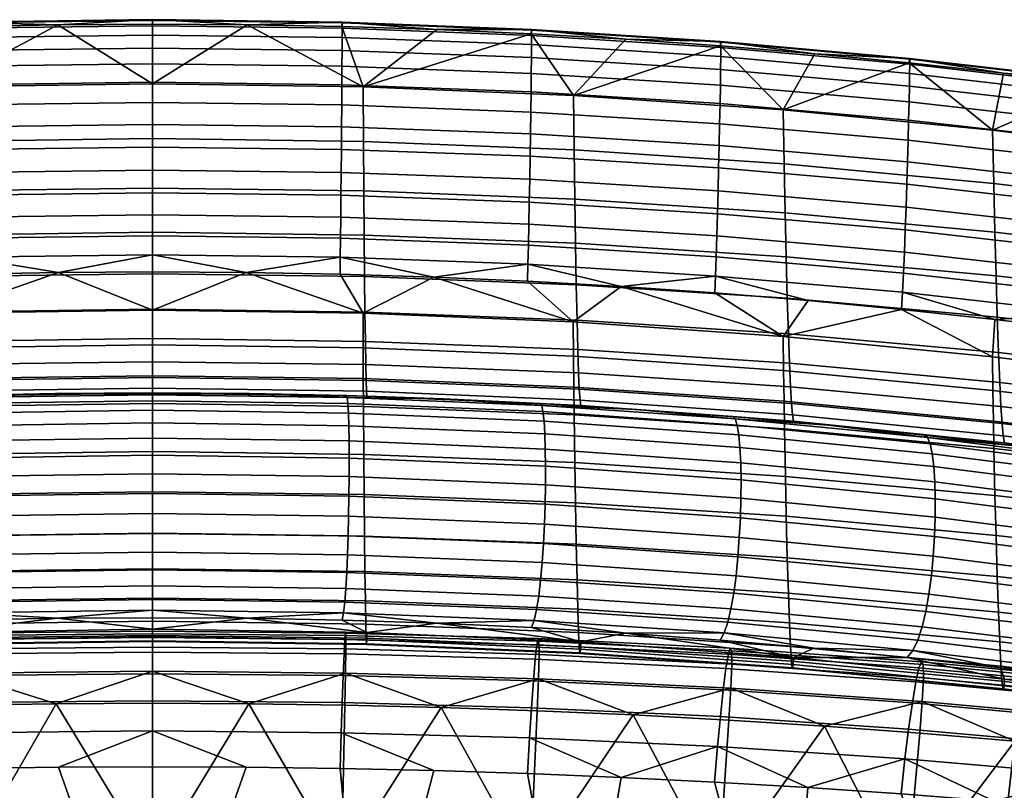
# Model space of a CAD drawing. Header units: millimetres. Extents: x -260 to 260, y -292 to 272.
# Tile 47 of 61: x -18 to 114, y 169 to 272. Entities that reach past the tile are written whole.
import ezdxf

# ---------------------------------------------------------------- set-up
doc = ezdxf.new("R2010")
doc.units = ezdxf.units.MM
for name, color, linetype in [('operadlo', 7, 'Continuous'), ('osy', 6, 'Continuous'), ('podnoz', 7, 'Continuous'), ('sedak', 7, 'Continuous')]:
    doc.layers.add(name, color=color, linetype=linetype)

msp = doc.modelspace()

# ---------------------------------------------------------------- linework, layer by layer
at = {"layer": 'osy'}
msp.add_lwpolyline([(0, 200), (0, -200)], dxfattribs=at)

# ---------------------------------------------------------------- meshes
at = {"layer": 'operadlo'}
mesh = msp.add_polyface(dxfattribs=at)
corners = [(-25.33, 271.68, 792.62), (0, 272, 792.55), (0, 272.1, 790.45), (-25.32, 271.77, 790.51), (-25.33, 270.97, 794.42), (0, 271.29, 794.36), (-25.32, 269.71, 795.92), (0, 270.03, 795.85), (-25.32, 267.99, 797.08), (0, 268.31, 797.01), (-25.31, 265.87, 797.9), (0, 266.18, 797.82), (-25.29, 263.41, 798.36), (0, 263.73, 798.28), (-25.27, 260.7, 798.44), (0, 261.01, 798.36), (-25.25, 257.79, 798.12), (0, 258.1, 798.05), (-25.23, 254.77, 797.4), (0, 255.08, 797.33), (-25.2, 251.7, 796.26), (0, 252.01, 796.18), (-25.18, 248.65, 794.68), (0, 248.96, 794.6), (-50.64, 270.71, 792.8), (-50.62, 270.8, 790.68), (-50.64, 270, 794.62), (-50.63, 268.76, 796.12), (-50.62, 267.04, 797.29), (-50.59, 264.92, 798.12), (-50.56, 262.47, 798.58), (-50.53, 259.76, 798.66), (-50.49, 256.86, 798.36), (-50.44, 253.84, 797.64), (-50.39, 250.77, 796.49), (-50.33, 247.72, 794.91), (-12.66, 271.43, 788.08), (-25.31, 271.19, 788.12), (0, 271.51, 788.06), (-37.96, 270.78, 788.19), (-50.6, 270.21, 788.28), (-28.17, 255.84, 743.5), (-56.31, 254.71, 743.97), (-56.22, 261.98, 766.27), (-28.12, 263.14, 765.94), (-28.22, 249.23, 720.84), (-56.41, 248.13, 721.45), (0, 256.22, 743.34), (0, 263.52, 765.83), (0, 249.6, 720.64)]
mesh.append_faces([[corners[k] for k in face] for face in [(0, 1, 2, 3), (4, 5, 1, 0), (6, 7, 5, 4), (8, 9, 7, 6), (10, 11, 9, 8), (12, 13, 11, 10), (14, 15, 13, 12), (16, 17, 15, 14), (18, 19, 17, 16), (20, 21, 19, 18), (22, 23, 21, 20), (24, 0, 3, 25), (26, 4, 0, 24), (27, 6, 4, 26), (28, 8, 6, 27), (29, 10, 8, 28), (30, 12, 10, 29), (31, 14, 12, 30), (32, 16, 14, 31), (33, 18, 16, 32), (34, 20, 18, 33), (35, 22, 20, 34), (3, 36, 37, 37), (2, 38, 36, 36), (3, 37, 39, 39), (25, 39, 40, 40), (3, 2, 36, 36), (25, 3, 39, 39), (41, 42, 43, 44), (45, 46, 42, 41), (47, 41, 44, 48), (49, 45, 41, 47), (39, 44, 40, 40), (44, 43, 40, 40), (44, 39, 37, 37), (44, 36, 48, 48), (38, 48, 36, 36), (37, 36, 44, 44)]])
mesh = msp.add_polyface(dxfattribs=at)
corners = [(25.33, 271.68, 792.62), (25.32, 271.77, 790.51), (0, 272.1, 790.45), (0, 272, 792.55), (25.33, 270.97, 794.42), (0, 271.29, 794.36), (25.32, 269.71, 795.92), (0, 270.03, 795.85), (25.32, 267.99, 797.08), (0, 268.31, 797.01), (25.31, 265.87, 797.9), (0, 266.18, 797.82), (25.29, 263.41, 798.36), (0, 263.73, 798.28), (25.27, 260.7, 798.44), (0, 261.01, 798.36), (25.25, 257.79, 798.12), (0, 258.1, 798.05), (25.23, 254.77, 797.4), (0, 255.08, 797.33), (25.2, 251.7, 796.26), (0, 252.01, 796.18), (25.18, 248.65, 794.68), (0, 248.96, 794.6), (50.64, 270.71, 792.8), (50.62, 270.8, 790.68), (50.64, 270, 794.62), (50.63, 268.76, 796.12), (50.62, 267.04, 797.29), (50.59, 264.92, 798.12), (50.56, 262.47, 798.58), (50.53, 259.76, 798.66), (50.49, 256.86, 798.36), (50.44, 253.84, 797.64), (50.39, 250.77, 796.49), (50.33, 247.72, 794.91), (25.31, 271.19, 788.12), (12.66, 271.43, 788.08), (0, 271.51, 788.06), (37.96, 270.78, 788.19), (50.6, 270.21, 788.28), (28.17, 255.84, 743.5), (28.12, 263.14, 765.94), (56.22, 261.98, 766.27), (56.31, 254.71, 743.97), (28.22, 249.23, 720.84), (56.41, 248.13, 721.45), (0, 256.22, 743.34), (0, 263.52, 765.83), (0, 249.6, 720.64)]
mesh.append_faces([[corners[k] for k in face] for face in [(0, 1, 2, 3), (4, 0, 3, 5), (6, 4, 5, 7), (8, 6, 7, 9), (10, 8, 9, 11), (12, 10, 11, 13), (14, 12, 13, 15), (16, 14, 15, 17), (18, 16, 17, 19), (20, 18, 19, 21), (22, 20, 21, 23), (24, 25, 1, 0), (26, 24, 0, 4), (27, 26, 4, 6), (28, 27, 6, 8), (29, 28, 8, 10), (30, 29, 10, 12), (31, 30, 12, 14), (32, 31, 14, 16), (33, 32, 16, 18), (34, 33, 18, 20), (35, 34, 20, 22), (1, 36, 37, 37), (2, 37, 38, 38), (1, 39, 36, 36), (25, 40, 39, 39), (1, 37, 2, 2), (25, 39, 1, 1), (41, 42, 43, 44), (45, 41, 44, 46), (47, 48, 42, 41), (49, 47, 41, 45), (39, 40, 42, 42), (42, 36, 39, 39), (42, 48, 37, 37), (38, 37, 48, 48), (36, 42, 37, 37)]])
mesh = msp.add_polyface(dxfattribs=at)
corners = [(56.25, 227.12, 764.28), (84.29, 225.21, 764.9), (84.23, 229.77, 774.67), (56.2, 231.71, 774.15), (56.29, 223, 754.31), (84.35, 221.11, 755.04), (62.6, 236.45, 784), (50.09, 237.15, 783.85), (75.91, 269.1, 793.11), (75.89, 269.18, 790.97), (50.62, 270.8, 790.68), (50.64, 270.71, 792.8), (75.92, 268.4, 794.94), (50.64, 270, 794.62), (75.91, 267.16, 796.45), (50.63, 268.76, 796.12), (75.88, 265.45, 797.64), (50.62, 267.04, 797.29), (75.85, 263.34, 798.47), (50.59, 264.92, 798.12), (75.81, 260.9, 798.94), (50.56, 262.47, 798.58), (75.75, 258.19, 799.03), (50.53, 259.76, 798.66), (75.69, 255.3, 798.73), (50.49, 256.86, 798.36), (75.62, 252.29, 798.01), (50.44, 253.84, 797.64), (75.54, 249.22, 796.86), (50.39, 250.77, 796.49), (75.46, 246.17, 795.28), (50.33, 247.72, 794.91), (75.38, 243.22, 793.23), (50.28, 244.77, 792.87), (75.28, 240.42, 790.71), (50.22, 241.97, 790.35), (75.19, 237.85, 787.7), (50.15, 239.41, 787.35), (63.24, 269.48, 788.41), (50.6, 270.21, 788.28), (75.86, 268.59, 788.56), (37.57, 237.7, 783.73), (51.99, 220.56, 502.96), (38.86, 221.45, 504.68), (51.77, 220.83, 505.59), (56.31, 254.71, 743.97), (56.22, 261.98, 766.27), (84.26, 260.04, 766.83), (84.39, 252.83, 744.75), (56.41, 248.13, 721.45), (84.52, 246.29, 722.46), (56.5, 242.23, 698.74), (84.65, 240.42, 699.98), (56.61, 236.69, 674.21), (84.79, 234.88, 675.69), (56.71, 231.95, 649.51), (84.93, 230.14, 651.25), (56.81, 228.02, 624.67), (85.07, 226.19, 626.66), (56.91, 224.9, 599.71), (85.21, 223.03, 601.96), (57.01, 222.73, 576.35), (85.35, 220.81, 578.84), (28.12, 263.14, 765.94), (64.66, 220.03, 506.76), (57.2, 220.54, 529.49)]
mesh.append_faces([[corners[k] for k in face] for face in [(0, 1, 2, 3), (4, 5, 1, 0), (3, 6, 7, 7), (3, 2, 6, 6), (8, 9, 10, 11), (12, 8, 11, 13), (14, 12, 13, 15), (16, 14, 15, 17), (18, 16, 17, 19), (20, 18, 19, 21), (22, 20, 21, 23), (24, 22, 23, 25), (26, 24, 25, 27), (28, 26, 27, 29), (30, 28, 29, 31), (32, 30, 31, 33), (34, 32, 33, 35), (36, 34, 35, 37), (10, 38, 39, 39), (9, 40, 38, 38), (38, 10, 9, 9), (6, 37, 7, 7), (41, 7, 37, 37), (6, 36, 37, 37), (42, 43, 44, 44), (45, 46, 47, 48), (49, 45, 48, 50), (51, 49, 50, 52), (53, 51, 52, 54), (55, 53, 54, 56), (57, 55, 56, 58), (59, 57, 58, 60), (61, 59, 60, 62), (46, 39, 38, 38), (40, 46, 38, 38), (63, 39, 46, 46), (64, 44, 65, 65)]])
mesh = msp.add_polyface(dxfattribs=at)
corners = [(84.29, 225.21, 764.9), (112.25, 222.53, 765.76), (112.18, 227.06, 775.4), (84.23, 229.77, 774.67), (84.35, 221.11, 755.04), (112.32, 218.47, 756.04), (100.05, 233.39, 784.65), (75.09, 235.58, 784.18), (62.6, 236.45, 784), (87.58, 234.57, 784.4), (101.14, 266.84, 793.52), (101.11, 266.92, 791.37), (75.89, 269.18, 790.97), (75.91, 269.1, 793.11), (101.14, 266.15, 795.37), (75.92, 268.4, 794.94), (101.13, 264.92, 796.9), (75.91, 267.16, 796.45), (101.1, 263.22, 798.1), (75.88, 265.45, 797.64), (101.06, 261.12, 798.94), (75.85, 263.34, 798.47), (101, 258.69, 799.42), (75.81, 260.9, 798.94), (100.93, 255.99, 799.52), (75.75, 258.19, 799.03), (100.85, 253.11, 799.22), (75.69, 255.3, 798.73), (100.75, 250.1, 798.51), (75.62, 252.29, 798.01), (100.65, 247.04, 797.37), (75.54, 249.22, 796.86), (100.54, 244, 795.78), (75.46, 246.17, 795.28), (100.43, 241.04, 793.73), (75.38, 243.22, 793.23), (100.3, 238.24, 791.2), (75.28, 240.42, 790.71), (100.18, 235.67, 788.18), (75.19, 237.85, 787.7), (88.47, 267.53, 788.73), (75.86, 268.59, 788.56), (101.07, 266.31, 788.94), (84.39, 252.83, 744.75), (84.26, 260.04, 766.83), (112.21, 257.34, 767.61), (112.36, 250.2, 745.84), (84.52, 246.29, 722.46), (112.51, 243.72, 723.86), (84.65, 240.42, 699.98), (112.67, 237.88, 701.71), (84.79, 234.88, 675.69), (112.83, 232.36, 677.77), (84.93, 230.14, 651.25), (112.99, 227.61, 653.68), (85.07, 226.19, 626.66), (113.16, 223.63, 629.45), (85.21, 223.03, 601.96), (113.32, 220.42, 605.1), (85.35, 220.81, 578.84), (113.48, 218.13, 582.3), (57.11, 221.28, 552.94), (57.01, 222.73, 576.35), (85.48, 219.29, 555.65), (56.22, 261.98, 766.27)]
mesh.append_faces([[corners[k] for k in face] for face in [(0, 1, 2, 3), (4, 5, 1, 0), (3, 2, 6, 6), (3, 7, 8, 8), (3, 9, 7, 7), (6, 9, 3, 3), (10, 11, 12, 13), (14, 10, 13, 15), (16, 14, 15, 17), (18, 16, 17, 19), (20, 18, 19, 21), (22, 20, 21, 23), (24, 22, 23, 25), (26, 24, 25, 27), (28, 26, 27, 29), (30, 28, 29, 31), (32, 30, 31, 33), (34, 32, 33, 35), (36, 34, 35, 37), (38, 36, 37, 39), (12, 40, 41, 41), (11, 42, 40, 40), (11, 40, 12, 12), (39, 9, 6, 38), (39, 8, 7, 7), (39, 7, 9, 9), (43, 44, 45, 46), (47, 43, 46, 48), (49, 47, 48, 50), (51, 49, 50, 52), (53, 51, 52, 54), (55, 53, 54, 56), (57, 55, 56, 58), (59, 57, 58, 60), (61, 62, 59, 63), (41, 40, 44, 44), (64, 41, 44, 44), (42, 44, 40, 40)]])
mesh = msp.add_polyface(dxfattribs=at)
corners = [(112.25, 222.53, 765.76), (136.69, 219.61, 766.72), (136.62, 224.08, 776.2), (112.18, 227.06, 775.4), (112.32, 218.47, 756.04), (136.77, 215.6, 757.15), (112.39, 214.81, 746.24), (136.84, 211.98, 747.51), (124.94, 230.57, 785.25), (112.5, 232.06, 784.94), (100.05, 233.39, 784.65), (126.29, 263.93, 794.05), (126.26, 264, 791.88), (101.11, 266.92, 791.37), (101.14, 266.84, 793.52), (126.3, 263.25, 795.91), (101.14, 266.15, 795.37), (126.28, 262.03, 797.46), (101.13, 264.92, 796.9), (126.25, 260.34, 798.67), (101.1, 263.22, 798.1), (126.19, 258.25, 799.53), (101.06, 261.12, 798.94), (126.12, 255.83, 800.02), (101, 258.69, 799.42), (126.03, 253.15, 800.13), (100.93, 255.99, 799.52), (125.93, 250.28, 799.84), (100.85, 253.11, 799.22), (125.82, 247.28, 799.13), (100.75, 250.1, 798.51), (125.69, 244.23, 797.99), (100.65, 247.04, 797.37), (125.55, 241.19, 796.41), (100.54, 244, 795.78), (125.41, 238.24, 794.36), (100.43, 241.04, 793.73), (125.26, 235.44, 791.82), (100.3, 238.24, 791.2), (125.1, 232.86, 788.79), (100.18, 235.67, 788.18), (126.21, 263.39, 789.43), (113.65, 264.93, 789.17), (101.07, 266.31, 788.94), (103.5, 216.27, 509.1), (103.05, 216.6, 511.82), (115.74, 215.1, 514.02), (90.31, 217.92, 509.88), (112.36, 250.2, 745.84), (112.21, 257.34, 767.61), (138.56, 254.08, 768.54), (138.72, 247.03, 747.15), (112.51, 243.72, 723.86), (138.87, 240.61, 725.56), (112.67, 237.88, 701.71), (139.03, 234.82, 703.79), (85.61, 218.47, 532.44), (85.48, 219.29, 555.65), (113.63, 216.51, 559.45), (113.78, 215.58, 536.57), (84.26, 260.04, 766.83)]
mesh.append_faces([[corners[k] for k in face] for face in [(0, 1, 2, 3), (4, 5, 1, 0), (6, 7, 5, 4), (3, 2, 8, 9), (9, 10, 3, 3), (11, 12, 13, 14), (15, 11, 14, 16), (17, 15, 16, 18), (19, 17, 18, 20), (21, 19, 20, 22), (23, 21, 22, 24), (25, 23, 24, 26), (27, 25, 26, 28), (29, 27, 28, 30), (31, 29, 30, 32), (33, 31, 32, 34), (35, 33, 34, 36), (37, 35, 36, 38), (39, 37, 38, 40), (12, 41, 42, 42), (13, 42, 43, 43), (12, 42, 13, 13), (39, 40, 9, 9), (8, 39, 9, 9), (9, 40, 10, 10), (44, 45, 46, 46), (44, 47, 45, 45), (48, 49, 50, 51), (52, 48, 51, 53), (54, 52, 53, 55), (56, 57, 58, 59), (60, 43, 49, 49), (41, 50, 49, 49), (42, 41, 49, 49), (49, 43, 42, 42), (59, 46, 45, 45), (56, 59, 45, 45)]])
mesh = msp.add_polyface(dxfattribs=at)
corners = [(136.69, 219.61, 766.72), (161.02, 216.49, 767.81), (160.96, 220.82, 777.11), (136.62, 224.08, 776.2), (136.77, 215.6, 757.15), (161.09, 212.58, 758.42), (149.77, 227.24, 785.97), (137.36, 228.96, 785.6), (124.94, 230.57, 785.25), (151.35, 260.37, 794.66), (151.32, 260.43, 792.49), (126.26, 264, 791.88), (126.29, 263.93, 794.05), (151.36, 259.69, 796.53), (126.3, 263.25, 795.91), (151.34, 258.49, 798.09), (126.28, 262.03, 797.46), (151.29, 256.81, 799.31), (126.25, 260.34, 798.67), (151.22, 254.74, 800.18), (126.19, 258.25, 799.53), (151.13, 252.33, 800.68), (126.12, 255.83, 800.02), (151.03, 249.67, 800.8), (126.03, 253.15, 800.13), (150.91, 246.81, 800.52), (125.93, 250.28, 799.84), (150.77, 243.84, 799.83), (125.82, 247.28, 799.13), (150.62, 240.8, 798.7), (125.69, 244.23, 797.99), (150.46, 237.79, 797.12), (125.55, 241.19, 796.41), (150.29, 234.85, 795.07), (125.41, 238.24, 794.36), (150.12, 232.07, 792.54), (125.26, 235.44, 791.82), (149.95, 229.51, 789.52), (125.1, 232.86, 788.79), (138.75, 261.69, 789.72), (126.21, 263.39, 789.43), (151.25, 259.83, 790.03), (138.72, 247.03, 747.15), (138.56, 254.08, 768.54), (164.78, 250.13, 769.68), (164.92, 243.19, 748.74), (138.87, 240.61, 725.56), (165.06, 236.85, 727.61), (139.03, 234.82, 703.79), (165.2, 231.12, 706.31), (139.2, 229.32, 680.28), (165.34, 225.64, 683.31), (112.83, 232.36, 677.77), (112.67, 237.88, 701.71), (112.99, 227.61, 653.68), (139.37, 224.56, 656.61), (113.16, 223.63, 629.45), (139.53, 220.54, 632.81), (113.32, 220.42, 605.1), (139.7, 217.27, 608.89), (113.48, 218.13, 582.3), (139.86, 214.89, 586.49), (113.63, 216.51, 559.45), (140.02, 213.16, 564.04)]
mesh.append_faces([[corners[k] for k in face] for face in [(0, 1, 2, 3), (4, 5, 1, 0), (3, 6, 7, 7), (3, 2, 6, 6), (8, 3, 7, 7), (9, 10, 11, 12), (13, 9, 12, 14), (15, 13, 14, 16), (17, 15, 16, 18), (19, 17, 18, 20), (21, 19, 20, 22), (23, 21, 22, 24), (25, 23, 24, 26), (27, 25, 26, 28), (29, 27, 28, 30), (31, 29, 30, 32), (33, 31, 32, 34), (35, 33, 34, 36), (37, 35, 36, 38), (11, 39, 40, 40), (41, 39, 10, 10), (10, 39, 11, 11), (37, 38, 7, 7), (38, 8, 7, 7), (37, 7, 6, 6), (42, 43, 44, 45), (46, 42, 45, 47), (48, 46, 47, 49), (50, 48, 49, 51), (52, 53, 48, 50), (54, 52, 50, 55), (56, 54, 55, 57), (58, 56, 57, 59), (60, 58, 59, 61), (62, 60, 61, 63), (39, 41, 43, 43), (40, 39, 43, 43)]])
mesh = msp.add_polyface(dxfattribs=at)
corners = [(-28.14, 228.27, 763.9), (-28.12, 232.88, 773.84), (-56.2, 231.71, 774.15), (-56.25, 227.12, 764.28), (-28.16, 224.14, 753.88), (-56.29, 223, 754.31), (0, 228.66, 763.78), (0, 233.27, 773.73), (0, 224.52, 753.74), (0, 220.8, 743.61), (-28.18, 220.42, 743.77), (-25.05, 238.09, 783.65), (-37.57, 237.7, 783.73), (-12.53, 238.33, 783.6), (0, 238.41, 783.58), (-25.15, 245.7, 792.64), (0, 246.01, 792.57), (0, 248.96, 794.6), (-25.18, 248.65, 794.68), (-25.12, 242.91, 790.13), (0, 243.22, 790.06), (-25.09, 240.35, 787.14), (0, 240.66, 787.07), (-50.28, 244.77, 792.87), (-50.33, 247.72, 794.91), (-50.22, 241.97, 790.35), (-50.15, 239.41, 787.35), (-50.09, 237.15, 783.85), (-28.27, 243.32, 698), (-56.5, 242.23, 698.74), (-56.41, 248.13, 721.45), (-28.22, 249.23, 720.84), (-28.33, 237.77, 673.31), (-56.61, 236.69, 674.21), (-28.38, 233.04, 648.46), (-56.71, 231.95, 649.51), (-28.44, 229.12, 623.47), (-56.81, 228.02, 624.67), (-28.49, 226.03, 598.36), (-56.91, 224.9, 599.71), (-28.54, 223.89, 574.86), (-57.01, 222.73, 576.35), (-28.59, 222.47, 551.3), (-57.11, 221.28, 552.94), (0, 243.69, 697.75), (0, 249.6, 720.64), (0, 238.13, 673.01), (0, 233.4, 648.11), (0, 229.49, 623.07), (0, 226.4, 597.91), (0, 224.28, 574.36), (0, 222.87, 550.75), (0, 222.19, 527.12), (-28.64, 221.78, 527.71)]
mesh.append_faces([[corners[k] for k in face] for face in [(0, 1, 2, 3), (4, 0, 3, 5), (6, 7, 1, 0), (8, 6, 0, 4), (9, 8, 4, 10), (1, 11, 12, 12), (1, 12, 2, 2), (1, 13, 11, 11), (7, 13, 1, 1), (7, 14, 13, 13), (15, 16, 17, 18), (19, 20, 16, 15), (21, 22, 20, 19), (23, 15, 18, 24), (25, 19, 15, 23), (26, 21, 19, 25), (21, 13, 22, 22), (26, 12, 21, 21), (13, 14, 22, 22), (11, 13, 21, 21), (12, 26, 27, 27), (11, 21, 12, 12), (28, 29, 30, 31), (32, 33, 29, 28), (34, 35, 33, 32), (36, 37, 35, 34), (38, 39, 37, 36), (40, 41, 39, 38), (42, 43, 41, 40), (44, 28, 31, 45), (46, 32, 28, 44), (47, 34, 32, 46), (48, 36, 34, 47), (49, 38, 36, 48), (50, 40, 38, 49), (51, 42, 40, 50), (52, 53, 42, 51)]])
mesh = msp.add_polyface(dxfattribs=at)
corners = [(28.14, 228.27, 763.9), (56.25, 227.12, 764.28), (56.2, 231.71, 774.15), (28.12, 232.88, 773.84), (28.16, 224.14, 753.88), (56.29, 223, 754.31), (0, 228.66, 763.78), (0, 233.27, 773.73), (0, 224.52, 753.74), (0, 220.8, 743.61), (28.18, 220.42, 743.77), (50.09, 237.15, 783.85), (37.57, 237.7, 783.73), (25.05, 238.09, 783.65), (12.53, 238.33, 783.6), (0, 238.41, 783.58), (25.15, 245.7, 792.64), (25.18, 248.65, 794.68), (0, 248.96, 794.6), (0, 246.01, 792.57), (25.12, 242.91, 790.13), (0, 243.22, 790.06), (25.09, 240.35, 787.14), (0, 240.66, 787.07), (50.28, 244.77, 792.87), (50.33, 247.72, 794.91), (50.22, 241.97, 790.35), (50.15, 239.41, 787.35), (28.27, 243.32, 698), (28.22, 249.23, 720.84), (56.41, 248.13, 721.45), (56.5, 242.23, 698.74), (28.33, 237.77, 673.31), (56.61, 236.69, 674.21), (28.38, 233.04, 648.46), (56.71, 231.95, 649.51), (28.44, 229.12, 623.47), (56.81, 228.02, 624.67), (28.49, 226.03, 598.36), (56.91, 224.9, 599.71), (28.54, 223.89, 574.86), (57.01, 222.73, 576.35), (28.59, 222.47, 551.3), (57.11, 221.28, 552.94), (0, 243.69, 697.75), (0, 249.6, 720.64), (0, 238.13, 673.01), (0, 233.4, 648.11), (0, 229.49, 623.07), (0, 226.4, 597.91), (0, 224.28, 574.36), (0, 222.87, 550.75), (0, 222.19, 527.12), (28.64, 221.78, 527.71)]
mesh.append_faces([[corners[k] for k in face] for face in [(0, 1, 2, 3), (4, 5, 1, 0), (6, 0, 3, 7), (8, 4, 0, 6), (9, 10, 4, 8), (2, 11, 12, 12), (3, 12, 13, 13), (3, 2, 12, 12), (3, 13, 14, 14), (7, 3, 14, 14), (7, 14, 15, 15), (16, 17, 18, 19), (20, 16, 19, 21), (22, 20, 21, 23), (24, 25, 17, 16), (26, 24, 16, 20), (27, 26, 20, 22), (22, 23, 14, 14), (27, 22, 12, 12), (14, 23, 15, 15), (13, 22, 14, 14), (13, 12, 22, 22), (28, 29, 30, 31), (32, 28, 31, 33), (34, 32, 33, 35), (36, 34, 35, 37), (38, 36, 37, 39), (40, 38, 39, 41), (42, 40, 41, 43), (44, 45, 29, 28), (46, 44, 28, 32), (47, 46, 32, 34), (48, 47, 34, 36), (49, 48, 36, 38), (50, 49, 38, 40), (51, 50, 40, 42), (52, 51, 42, 53)]])
mesh = msp.add_polyface(dxfattribs=at)
corners = [(28.18, 220.42, 743.77), (56.33, 219.3, 744.27), (56.29, 223, 754.31), (28.16, 224.14, 753.88), (28.23, 214.02, 723.35), (56.42, 212.92, 723.97), (28.27, 208.64, 702.71), (56.5, 207.55, 703.45), (28.33, 203.09, 678.02), (56.61, 202.01, 678.92), (28.38, 198.35, 653.17), (56.71, 197.27, 654.22), (28.44, 194.44, 628.18), (56.81, 193.34, 629.38), (28.49, 191.35, 603.08), (56.91, 190.22, 604.43), (28.53, 189.46, 581.84), (57, 188.31, 583.32), (28.58, 188.6, 560.49), (57.09, 187.42, 562.1), (28.6, 188.7, 549.77), (57.13, 187.49, 551.44), (28.62, 189.23, 539), (57.17, 188, 540.74), (28.65, 190.23, 528.19), (57.22, 188.98, 529.99), (38, 191.45, 517.79), (25.34, 191.87, 517.19), (26.11, 220.83, 499.29), (26.02, 221.63, 501.43), (51.99, 220.56, 502.96), (52.16, 219.75, 500.79), (26.18, 219.54, 497.62), (52.3, 218.45, 499.09), (26.23, 217.85, 496.41), (52.4, 216.76, 497.85), (26.26, 215.82, 495.66), (52.47, 214.73, 497.07), (26.27, 213.53, 495.36), (52.49, 212.44, 496.75), (26.26, 211.04, 495.52), (52.48, 209.96, 496.89), (26.24, 208.44, 496.14), (52.43, 207.36, 497.49), (26.19, 205.78, 497.21), (26.24, 208.44, 496.14), (52.43, 207.36, 497.49), (52.34, 204.71, 498.55), (26.13, 203.15, 498.72), (52.21, 202.09, 500.07), (26.04, 200.61, 500.69), (52.04, 199.57, 502.03), (25.94, 198.24, 503.1), (51.84, 197.21, 504.45), (25.82, 196.11, 505.96), (51.59, 195.08, 507.33), (25.68, 194.29, 509.26), (51.31, 193.27, 510.65), (25.52, 192.85, 513.01), (50.99, 191.84, 514.42), (25.92, 221.89, 504.03), (38.86, 221.45, 504.68), (50.63, 190.87, 518.64), (28.64, 221.78, 527.71), (28.59, 222.47, 551.3), (57.11, 221.28, 552.94), (57.2, 220.54, 529.49), (51.77, 220.83, 505.59)]
mesh.append_faces([[corners[k] for k in face] for face in [(0, 1, 2, 3), (4, 5, 1, 0), (6, 7, 5, 4), (8, 9, 7, 6), (10, 11, 9, 8), (12, 13, 11, 10), (14, 15, 13, 12), (16, 17, 15, 14), (18, 19, 17, 16), (20, 21, 19, 18), (22, 23, 21, 20), (24, 25, 23, 22), (25, 24, 26, 26), (27, 26, 24, 24), (28, 29, 30, 31), (32, 28, 31, 33), (34, 32, 33, 35), (36, 34, 35, 37), (38, 36, 37, 39), (40, 38, 39, 41), (42, 40, 41, 43), (44, 45, 46, 47), (48, 44, 47, 49), (50, 48, 49, 51), (52, 50, 51, 53), (54, 52, 53, 55), (56, 54, 55, 57), (58, 56, 57, 59), (29, 60, 61, 61), (30, 29, 61, 61), (58, 59, 26, 26), (59, 62, 26, 26), (58, 26, 27, 27), (63, 64, 65, 66), (66, 67, 63, 63), (63, 61, 60, 60), (61, 63, 67, 67)]])
mesh = msp.add_polyface(dxfattribs=at)
corners = [(56.33, 219.3, 744.27), (84.41, 217.43, 745.09), (84.35, 221.11, 755.04), (56.29, 223, 754.31), (56.42, 212.92, 723.97), (84.53, 211.08, 725), (56.5, 207.55, 703.45), (84.65, 205.74, 704.69), (56.61, 202.01, 678.92), (84.79, 200.2, 680.41), (56.71, 197.27, 654.22), (84.93, 195.46, 655.96), (56.81, 193.34, 629.38), (85.07, 191.51, 631.38), (56.91, 190.22, 604.43), (85.21, 188.35, 606.67), (57, 188.31, 583.32), (85.33, 186.39, 585.78), (57.09, 187.42, 562.1), (85.45, 185.44, 564.78), (57.13, 187.49, 551.44), (85.51, 185.49, 554.22), (57.17, 188, 540.74), (85.57, 185.95, 543.62), (57.22, 188.98, 529.99), (85.63, 186.9, 532.98), (75.81, 189.21, 521.06), (63.23, 190.12, 519.73), (50.63, 190.87, 518.64), (38, 191.45, 517.79), (52.16, 219.75, 500.79), (51.99, 220.56, 502.96), (77.83, 218.77, 505.51), (78.1, 217.94, 503.3), (52.3, 218.45, 499.09), (78.31, 216.64, 501.55), (52.4, 216.76, 497.85), (78.47, 214.94, 500.27), (52.47, 214.73, 497.07), (78.57, 212.91, 499.46), (52.49, 212.44, 496.75), (78.61, 210.62, 499.11), (52.48, 209.96, 496.89), (78.59, 208.15, 499.22), (52.43, 207.36, 497.49), (78.52, 205.56, 499.8), (52.34, 204.71, 498.55), (52.43, 207.36, 497.49), (78.52, 205.56, 499.8), (78.38, 202.93, 500.84), (52.21, 202.09, 500.07), (78.19, 200.32, 502.34), (52.04, 199.57, 502.03), (77.94, 197.81, 504.31), (51.84, 197.21, 504.45), (77.63, 195.47, 506.74), (51.59, 195.08, 507.33), (77.27, 193.37, 509.63), (51.31, 193.27, 510.65), (76.84, 191.58, 512.98), (50.99, 191.84, 514.42), (76.35, 190.17, 516.79), (64.66, 220.03, 506.76), (51.77, 220.83, 505.59), (57.2, 220.54, 529.49), (57.11, 221.28, 552.94), (85.48, 219.29, 555.65), (85.61, 218.47, 532.44), (77.5, 219.06, 508.19)]
mesh.append_faces([[corners[k] for k in face] for face in [(0, 1, 2, 3), (4, 5, 1, 0), (6, 7, 5, 4), (8, 9, 7, 6), (10, 11, 9, 8), (12, 13, 11, 10), (14, 15, 13, 12), (16, 17, 15, 14), (18, 19, 17, 16), (20, 21, 19, 18), (22, 23, 21, 20), (24, 25, 23, 22), (26, 25, 27, 27), (28, 27, 24, 24), (25, 24, 27, 27), (29, 28, 24, 24), (30, 31, 32, 33), (34, 30, 33, 35), (36, 34, 35, 37), (38, 36, 37, 39), (40, 38, 39, 41), (42, 40, 41, 43), (44, 42, 43, 45), (46, 47, 48, 49), (50, 46, 49, 51), (52, 50, 51, 53), (54, 52, 53, 55), (56, 54, 55, 57), (58, 56, 57, 59), (60, 58, 59, 61), (62, 32, 31, 31), (31, 63, 62, 62), (60, 61, 27, 27), (60, 27, 28, 28), (27, 61, 26, 26), (64, 65, 66, 67), (64, 68, 62, 62)]])
mesh = msp.add_polyface(dxfattribs=at)
corners = [(0, 214.39, 723.14), (0, 220.8, 743.61), (-28.18, 220.42, 743.77), (-28.23, 214.02, 723.35), (0, 209.01, 702.46), (-28.27, 208.64, 702.71), (0, 203.45, 677.73), (-28.33, 203.09, 678.02), (0, 198.72, 652.83), (-28.38, 198.35, 653.17), (0, 194.81, 627.78), (-28.44, 194.44, 628.18), (0, 191.72, 602.62), (-28.49, 191.35, 603.08), (0, 189.84, 581.34), (-28.53, 189.46, 581.84), (0, 189, 559.96), (-28.58, 188.6, 560.49), (0, 189.1, 549.21), (-28.6, 188.7, 549.77), (0, 189.64, 538.42), (-28.62, 189.23, 539), (0, 190.65, 527.59), (-28.65, 190.23, 528.19), (-12.67, 192.12, 516.82), (-25.34, 191.87, 517.19), (0, 192.2, 516.7), (0, 221.19, 498.8), (-26.11, 220.83, 499.29), (-26.02, 221.63, 501.43), (0, 221.99, 500.92), (0, 219.91, 497.14), (-26.18, 219.54, 497.62), (0, 218.21, 495.94), (-26.23, 217.85, 496.41), (0, 216.18, 495.19), (-26.26, 215.82, 495.66), (0, 213.89, 494.91), (-26.27, 213.53, 495.36), (0, 211.4, 495.07), (-26.26, 211.04, 495.52), (0, 208.8, 495.7), (-26.24, 208.44, 496.14), (0, 206.14, 496.77), (-26.19, 205.78, 497.21), (-26.24, 208.44, 496.14), (0, 208.8, 495.7), (0, 203.5, 498.28), (-26.13, 203.15, 498.72), (0, 200.96, 500.25), (-26.04, 200.61, 500.69), (0, 198.59, 502.66), (-25.94, 198.24, 503.1), (0, 196.46, 505.51), (-25.82, 196.11, 505.96), (0, 194.63, 508.8), (-25.68, 194.29, 509.26), (0, 193.19, 512.53), (-25.52, 192.85, 513.01), (-12.96, 222.15, 503.64), (-25.92, 221.89, 504.03), (0, 222.24, 503.51), (0, 222.19, 527.12), (-28.64, 221.78, 527.71)]
mesh.append_faces([[corners[k] for k in face] for face in [(0, 1, 2, 3), (4, 0, 3, 5), (6, 4, 5, 7), (8, 6, 7, 9), (10, 8, 9, 11), (12, 10, 11, 13), (14, 12, 13, 15), (16, 14, 15, 17), (18, 16, 17, 19), (20, 18, 19, 21), (22, 20, 21, 23), (23, 24, 22, 22), (23, 25, 24, 24), (22, 24, 26, 26), (27, 28, 29, 30), (31, 32, 28, 27), (33, 34, 32, 31), (35, 36, 34, 33), (37, 38, 36, 35), (39, 40, 38, 37), (41, 42, 40, 39), (43, 44, 45, 46), (47, 48, 44, 43), (49, 50, 48, 47), (51, 52, 50, 49), (53, 54, 52, 51), (55, 56, 54, 53), (57, 58, 56, 55), (59, 29, 60, 60), (30, 29, 59, 59), (59, 61, 30, 30), (57, 24, 58, 58), (58, 24, 25, 25), (57, 26, 24, 24), (62, 59, 63, 63), (62, 61, 59, 59), (60, 63, 59, 59)]])
mesh = msp.add_polyface(dxfattribs=at)
corners = [(0, 214.39, 723.14), (28.23, 214.02, 723.35), (28.18, 220.42, 743.77), (0, 220.8, 743.61), (0, 209.01, 702.46), (28.27, 208.64, 702.71), (0, 203.45, 677.73), (28.33, 203.09, 678.02), (0, 198.72, 652.83), (28.38, 198.35, 653.17), (0, 194.81, 627.78), (28.44, 194.44, 628.18), (0, 191.72, 602.62), (28.49, 191.35, 603.08), (0, 189.84, 581.34), (28.53, 189.46, 581.84), (0, 189, 559.96), (28.58, 188.6, 560.49), (0, 189.1, 549.21), (28.6, 188.7, 549.77), (0, 189.64, 538.42), (28.62, 189.23, 539), (0, 190.65, 527.59), (28.65, 190.23, 528.19), (12.67, 192.12, 516.82), (25.34, 191.87, 517.19), (0, 192.2, 516.7), (0, 221.19, 498.8), (0, 221.99, 500.92), (26.02, 221.63, 501.43), (26.11, 220.83, 499.29), (0, 219.91, 497.14), (26.18, 219.54, 497.62), (0, 218.21, 495.94), (26.23, 217.85, 496.41), (0, 216.18, 495.19), (26.26, 215.82, 495.66), (0, 213.89, 494.91), (26.27, 213.53, 495.36), (0, 211.4, 495.07), (26.26, 211.04, 495.52), (0, 208.8, 495.7), (26.24, 208.44, 496.14), (0, 206.14, 496.77), (0, 208.8, 495.7), (26.24, 208.44, 496.14), (26.19, 205.78, 497.21), (0, 203.5, 498.28), (26.13, 203.15, 498.72), (0, 200.96, 500.25), (26.04, 200.61, 500.69), (0, 198.59, 502.66), (25.94, 198.24, 503.1), (0, 196.46, 505.51), (25.82, 196.11, 505.96), (0, 194.63, 508.8), (25.68, 194.29, 509.26), (0, 193.19, 512.53), (25.52, 192.85, 513.01), (12.96, 222.15, 503.64), (25.92, 221.89, 504.03), (0, 222.24, 503.51), (0, 222.19, 527.12), (28.64, 221.78, 527.71)]
mesh.append_faces([[corners[k] for k in face] for face in [(0, 1, 2, 3), (4, 5, 1, 0), (6, 7, 5, 4), (8, 9, 7, 6), (10, 11, 9, 8), (12, 13, 11, 10), (14, 15, 13, 12), (16, 17, 15, 14), (18, 19, 17, 16), (20, 21, 19, 18), (22, 23, 21, 20), (23, 22, 24, 24), (23, 24, 25, 25), (22, 26, 24, 24), (27, 28, 29, 30), (31, 27, 30, 32), (33, 31, 32, 34), (35, 33, 34, 36), (37, 35, 36, 38), (39, 37, 38, 40), (41, 39, 40, 42), (43, 44, 45, 46), (47, 43, 46, 48), (49, 47, 48, 50), (51, 49, 50, 52), (53, 51, 52, 54), (55, 53, 54, 56), (57, 55, 56, 58), (59, 60, 29, 29), (28, 59, 29, 29), (59, 28, 61, 61), (57, 58, 24, 24), (58, 25, 24, 24), (57, 24, 26, 26), (62, 63, 59, 59), (62, 59, 61, 61), (60, 59, 63, 63)]])
mesh = msp.add_polyface(dxfattribs=at)
corners = [(84.41, 217.43, 745.09), (112.39, 214.81, 746.24), (112.32, 218.47, 756.04), (84.35, 221.11, 755.04), (84.53, 211.08, 725), (112.53, 208.52, 726.43), (84.65, 205.74, 704.69), (112.67, 203.2, 706.42), (84.79, 200.2, 680.41), (112.83, 197.68, 682.48), (84.93, 195.46, 655.96), (112.99, 192.93, 658.39), (85.07, 191.51, 631.38), (113.16, 188.95, 634.16), (85.21, 188.35, 606.67), (113.32, 185.74, 609.81), (85.33, 186.39, 585.78), (113.46, 183.71, 589.22), (85.45, 185.44, 564.78), (113.6, 182.68, 568.51), (85.51, 185.49, 554.22), (113.67, 182.68, 558.1), (85.57, 185.95, 543.62), (113.74, 183.1, 547.66), (100.82, 186.89, 524.44), (85.63, 186.9, 532.98), (88.34, 188.13, 522.63), (75.81, 189.21, 521.06), (78.1, 217.94, 503.3), (77.83, 218.77, 505.51), (103.5, 216.27, 509.1), (103.86, 215.42, 506.84), (78.31, 216.64, 501.55), (104.15, 214.1, 505.04), (78.47, 214.94, 500.27), (104.37, 212.39, 503.72), (78.57, 212.91, 499.46), (104.5, 210.36, 502.86), (78.61, 210.62, 499.11), (104.56, 208.08, 502.47), (78.59, 208.15, 499.22), (104.55, 205.61, 502.55), (78.52, 205.56, 499.8), (104.45, 203.04, 503.09), (78.38, 202.93, 500.84), (78.52, 205.56, 499.8), (104.45, 203.04, 503.09), (104.28, 200.42, 504.11), (78.19, 200.32, 502.34), (104.03, 197.83, 505.6), (77.94, 197.81, 504.31), (103.69, 195.35, 507.56), (77.63, 195.47, 506.74), (103.28, 193.03, 509.99), (77.27, 193.37, 509.63), (102.79, 190.96, 512.89), (76.84, 191.58, 512.98), (102.21, 189.2, 516.27), (76.35, 190.17, 516.79), (101.56, 187.81, 520.12), (77.5, 219.06, 508.19), (90.31, 217.92, 509.88), (64.66, 220.03, 506.76), (85.48, 219.29, 555.65), (85.35, 220.81, 578.84), (113.48, 218.13, 582.3), (113.63, 216.51, 559.45), (103.05, 216.6, 511.82), (85.61, 218.47, 532.44), (57.2, 220.54, 529.49)]
mesh.append_faces([[corners[k] for k in face] for face in [(0, 1, 2, 3), (4, 5, 1, 0), (6, 7, 5, 4), (8, 9, 7, 6), (10, 11, 9, 8), (12, 13, 11, 10), (14, 15, 13, 12), (16, 17, 15, 14), (18, 19, 17, 16), (20, 21, 19, 18), (22, 23, 21, 20), (24, 25, 26, 26), (25, 27, 26, 26), (28, 29, 30, 31), (32, 28, 31, 33), (34, 32, 33, 35), (36, 34, 35, 37), (38, 36, 37, 39), (40, 38, 39, 41), (42, 40, 41, 43), (44, 45, 46, 47), (48, 44, 47, 49), (50, 48, 49, 51), (52, 50, 51, 53), (54, 52, 53, 55), (56, 54, 55, 57), (58, 56, 57, 59), (29, 60, 61, 61), (29, 62, 60, 60), (29, 61, 30, 30), (58, 59, 26, 26), (59, 24, 26, 26), (58, 26, 27, 27), (63, 64, 65, 66), (67, 61, 68, 68), (61, 60, 68, 68), (69, 68, 60, 60)]])
mesh = msp.add_polyface(dxfattribs=at)
corners = [(112.53, 208.52, 726.43), (136.98, 205.74, 728.02), (136.84, 211.98, 747.51), (112.39, 214.81, 746.24), (112.67, 203.2, 706.42), (137.12, 200.46, 708.33), (112.83, 197.68, 682.48), (137.29, 194.96, 684.78), (112.99, 192.93, 658.39), (137.46, 190.2, 661.08), (113.16, 188.95, 634.16), (137.63, 186.19, 637.24), (113.32, 185.74, 609.81), (137.79, 182.92, 613.29), (113.46, 183.71, 589.22), (137.94, 180.82, 593.02), (113.6, 182.68, 568.51), (138.08, 179.7, 572.65), (113.67, 182.68, 558.1), (138.15, 179.64, 562.41), (113.74, 183.1, 547.66), (138.22, 179.99, 552.12), (113.81, 183.99, 537.16), (138.29, 180.81, 541.79), (85.63, 186.9, 532.98), (85.57, 185.95, 543.62), (100.82, 186.89, 524.44), (113.25, 185.48, 526.49), (125.62, 183.91, 528.78), (103.86, 215.42, 506.84), (103.5, 216.27, 509.1), (128.92, 213.07, 513.72), (129.38, 212.18, 511.41), (104.15, 214.1, 505.04), (129.75, 210.84, 509.58), (104.37, 212.39, 503.72), (130.03, 209.11, 508.21), (104.5, 210.36, 502.86), (130.21, 207.07, 507.3), (104.56, 208.08, 502.47), (130.29, 204.79, 506.87), (104.55, 205.61, 502.55), (130.27, 202.34, 506.91), (104.45, 203.04, 503.09), (130.16, 199.78, 507.42), (104.28, 200.42, 504.11), (104.45, 203.04, 503.09), (130.16, 199.78, 507.42), (129.95, 197.18, 508.41), (104.03, 197.83, 505.6), (129.64, 194.62, 509.87), (103.69, 195.35, 507.56), (129.23, 192.17, 511.82), (103.28, 193.03, 509.99), (128.71, 189.89, 514.24), (102.79, 190.96, 512.89), (128.09, 187.85, 517.15), (102.21, 189.2, 516.27), (127.37, 186.13, 520.54), (101.56, 187.81, 520.12), (126.55, 184.8, 524.42), (115.74, 215.1, 514.02), (128.36, 213.43, 516.48), (113.78, 215.58, 536.57), (113.63, 216.51, 559.45), (140.02, 213.16, 564.04), (140.17, 212.09, 541.55)]
mesh.append_faces([[corners[k] for k in face] for face in [(0, 1, 2, 3), (4, 5, 1, 0), (6, 7, 5, 4), (8, 9, 7, 6), (10, 11, 9, 8), (12, 13, 11, 10), (14, 15, 13, 12), (16, 17, 15, 14), (18, 19, 17, 16), (20, 21, 19, 18), (22, 23, 21, 20), (24, 22, 20, 25), (26, 27, 22, 22), (27, 28, 22, 22), (24, 26, 22, 22), (29, 30, 31, 32), (33, 29, 32, 34), (35, 33, 34, 36), (37, 35, 36, 38), (39, 37, 38, 40), (41, 39, 40, 42), (43, 41, 42, 44), (45, 46, 47, 48), (49, 45, 48, 50), (51, 49, 50, 52), (53, 51, 52, 54), (55, 53, 54, 56), (57, 55, 56, 58), (59, 57, 58, 60), (31, 61, 62, 62), (30, 61, 31, 31), (59, 60, 27, 27), (60, 28, 27, 27), (26, 59, 27, 27), (63, 64, 65, 66), (61, 63, 62, 62), (66, 62, 63, 63)]])
at = {"layer": 'podnoz'}
mesh = msp.add_polyface(dxfattribs=at)
corners = [(-165.27, 205.92, 546.55), (-201.64, 198.3, 558.17), (-165.32, 204.63, 525.59), (-227.99, 191.49, 545.61), (-201.55, 200.29, 590.49), (-227.88, 194.29, 590.93), (-202.67, 205.16, 590.2), (-228.99, 199.15, 590.63), (-227.88, 194.29, 590.93), (-201.55, 200.29, 590.49), (-202.75, 203.17, 557.87), (-202.67, 205.16, 590.2), (-201.55, 200.29, 590.49), (-201.64, 198.3, 558.17), (-166.39, 210.79, 546.25), (-202.75, 203.17, 557.87), (-201.64, 198.3, 558.17), (-165.27, 205.92, 546.55), (-166.44, 209.5, 525.29), (-166.39, 210.79, 546.25), (-165.27, 205.92, 546.55), (-165.32, 204.63, 525.59), (-229.11, 196.36, 545.31), (-166.44, 209.5, 525.29), (-165.32, 204.63, 525.59), (-227.99, 191.49, 545.61), (-166.39, 210.79, 546.25), (-166.44, 209.5, 525.29), (-202.75, 203.17, 557.87), (-229.11, 196.36, 545.31), (-202.67, 205.16, 590.2), (-228.99, 199.15, 590.63), (-226.18, 220.66, 111.03), (-226, 222.65, 111.26), (-226, 210.58, 216.13), (-226.18, 208.59, 215.9), (-226.18, 212.56, 216.36), (-226.18, 200.49, 321.23), (-226, 198.5, 321), (-226.18, 196.51, 320.77), (-226, 195.04, 354.89), (-226, 196.66, 337.93), (-226.18, 198.65, 338.13), (-226.18, 197.04, 355.06), (-226.18, 193.05, 354.71), (-226.18, 194.67, 337.73), (-226, 193.64, 371.86), (-226.18, 195.64, 372.01), (-226.18, 191.65, 371.71), (-226, 192.46, 388.85), (-226.18, 194.46, 388.98), (-226.18, 190.47, 388.72), (-226, 191.5, 405.85), (-226.18, 193.5, 405.95), (-226, 190.76, 422.87), (-226.18, 192.76, 422.94), (-226, 190.25, 439.89), (-226.18, 192.25, 439.94), (-226, 190.96, 525.03), (-226, 190.38, 508.01), (-226.18, 192.38, 507.96), (-226.18, 192.96, 524.95), (-226, 191.77, 542.05), (-226.18, 193.76, 541.94), (-226, 192.79, 559.05), (-226.18, 194.79, 558.91), (-226, 194.04, 576.03), (-226.18, 196.03, 575.87), (-226.18, 192.04, 576.19), (-226.18, 190.79, 559.18), (-226, 195.5, 593), (-226.18, 197.49, 592.81), (-226.18, 193.51, 593.19), (166.44, 209.5, 525.29), (165.32, 204.63, 525.59), (165.27, 205.92, 546.55), (166.39, 210.79, 546.25)]
mesh.append_faces([[corners[k] for k in face] for face in [(0, 1, 2, 2), (3, 2, 1, 1), (4, 5, 1, 1), (3, 1, 5, 5), (6, 7, 8, 9), (10, 11, 12, 13), (14, 15, 16, 17), (18, 19, 20, 21), (22, 23, 24, 25), (26, 27, 28, 28), (29, 28, 27, 27), (30, 28, 31, 31), (29, 31, 28, 28), (32, 33, 34, 35), (34, 36, 37, 38), (35, 34, 38, 39), (40, 41, 42, 43), (44, 45, 41, 40), (46, 40, 43, 47), (48, 44, 40, 46), (49, 46, 47, 50), (51, 48, 46, 49), (52, 49, 50, 53), (54, 52, 53, 55), (56, 54, 55, 57), (58, 59, 60, 61), (62, 58, 61, 63), (64, 62, 63, 65), (66, 64, 65, 67), (68, 69, 64, 66), (70, 66, 67, 71), (72, 68, 66, 70), (39, 38, 41, 45), (38, 37, 42, 41), (73, 74, 75, 76)]])
at = {"layer": 'sedak'}
mesh = msp.add_polyface(dxfattribs=at)
corners = [(-89.74, 177.7, 377.89), (-76.98, 178.51, 376.53), (-75.59, 157.78, 379.52), (-50.44, 158.73, 377.63), (-38.55, 180.2, 373.7), (-25.23, 159.31, 376.49), (-25.71, 180.51, 373.17), (-64.2, 179.2, 375.38), (-12.86, 180.7, 372.86), (0, 159.5, 376.11), (0, 180.76, 372.75), (-51.38, 179.76, 374.43), (-84.79, 134.63, 421.18), (-56.61, 135.79, 419.17), (-62.59, 170.86, 410), (-75.08, 170.24, 410.95), (-28.33, 136.49, 417.9), (0, 136.73, 417.46), (-12.53, 172.22, 407.82), (-25.06, 172.05, 408.1), (-37.58, 171.77, 408.57), (-50.1, 171.37, 409.2), (-87.54, 169.5, 412.05), (0, 172.28, 407.72), (-51.65, 187.28, 377.35), (-51.57, 184.05, 374.81), (-77.25, 182.78, 376.93), (-77.37, 186, 379.47), (-51.62, 189.05, 381.47), (-77.33, 187.77, 383.56), (-51.51, 189.41, 386.3), (-77.17, 188.14, 388.35), (-51.34, 188.56, 391.38), (-76.92, 187.31, 393.38), (-51.13, 186.64, 396.32), (-76.6, 185.4, 398.26), (-50.88, 183.77, 400.76), (-76.23, 182.56, 402.65), (-50.62, 180.17, 404.45), (-75.85, 178.98, 406.28), (-50.37, 176.15, 407.19), (-75.48, 174.98, 408.98), (-25.84, 188.03, 376.07), (-25.8, 184.8, 373.53), (-25.83, 189.8, 380.2), (-25.78, 190.15, 385.05), (-25.69, 189.29, 390.16), (-25.59, 187.36, 395.12), (-25.46, 184.48, 399.59), (-25.33, 180.87, 403.31), (-25.2, 176.83, 406.07), (0, 188.28, 375.64), (0, 185.05, 373.11), (0, 190.04, 379.77), (0, 190.39, 384.63), (0, 189.53, 389.74), (0, 187.59, 394.71), (0, 184.71, 399.19), (0, 181.1, 402.91), (0, 177.06, 405.68), (-102.82, 180.99, 379.9)]
mesh.append_faces([[corners[k] for k in face] for face in [(0, 1, 2, 2), (3, 4, 5, 5), (5, 4, 6, 6), (2, 7, 3, 3), (5, 8, 9, 9), (10, 9, 8, 8), (8, 5, 6, 6), (7, 11, 3, 3), (7, 2, 1, 1), (11, 4, 3, 3), (12, 13, 14, 15), (16, 17, 18, 19), (13, 16, 20, 21), (12, 15, 22, 22), (13, 21, 14, 14), (16, 19, 20, 20), (17, 23, 18, 18), (24, 25, 26, 27), (28, 24, 27, 29), (30, 28, 29, 31), (32, 30, 31, 33), (34, 32, 33, 35), (36, 34, 35, 37), (38, 36, 37, 39), (40, 38, 39, 41), (42, 43, 25, 24), (44, 42, 24, 28), (45, 44, 28, 30), (46, 45, 30, 32), (47, 46, 32, 34), (48, 47, 34, 36), (49, 48, 36, 38), (50, 49, 38, 40), (51, 52, 43, 42), (53, 51, 42, 44), (54, 53, 44, 45), (55, 54, 45, 46), (56, 55, 46, 47), (57, 56, 47, 48), (58, 57, 48, 49), (59, 58, 49, 50), (1, 0, 26, 26), (7, 1, 26, 26), (11, 7, 25, 25), (6, 4, 43, 43), (8, 6, 43, 43), (10, 8, 52, 52), (4, 11, 25, 25), (0, 60, 26, 26), (4, 25, 43, 43), (8, 43, 52, 52), (25, 7, 26, 26), (40, 41, 14, 14), (40, 21, 20, 50), (50, 19, 18, 59), (14, 41, 15, 15), (21, 40, 14, 14), (19, 50, 20, 20), (22, 15, 41, 41)]])
mesh = msp.add_polyface(dxfattribs=at)
corners = [(89.74, 177.7, 377.89), (75.59, 157.78, 379.52), (76.98, 178.51, 376.53), (50.44, 158.73, 377.63), (25.23, 159.31, 376.49), (38.55, 180.2, 373.7), (25.71, 180.51, 373.17), (64.2, 179.2, 375.38), (0, 159.5, 376.11), (12.86, 180.7, 372.86), (0, 180.76, 372.75), (51.38, 179.76, 374.43), (84.79, 134.63, 421.18), (75.08, 170.24, 410.95), (62.59, 170.86, 410), (56.61, 135.79, 419.17), (28.33, 136.49, 417.9), (25.06, 172.05, 408.1), (12.53, 172.22, 407.82), (0, 136.73, 417.46), (50.1, 171.37, 409.2), (37.58, 171.77, 408.57), (87.54, 169.5, 412.05), (0, 172.28, 407.72), (51.65, 187.28, 377.35), (77.37, 186, 379.47), (77.25, 182.78, 376.93), (51.57, 184.05, 374.81), (51.62, 189.05, 381.47), (77.33, 187.77, 383.56), (51.51, 189.41, 386.3), (77.17, 188.14, 388.35), (51.34, 188.56, 391.38), (76.92, 187.31, 393.38), (51.13, 186.64, 396.32), (76.6, 185.4, 398.26), (50.88, 183.77, 400.76), (76.23, 182.56, 402.65), (50.62, 180.17, 404.45), (75.85, 178.98, 406.28), (50.37, 176.15, 407.19), (75.48, 174.98, 408.98), (25.84, 188.03, 376.07), (25.8, 184.8, 373.53), (25.83, 189.8, 380.2), (25.78, 190.15, 385.05), (25.69, 189.29, 390.16), (25.59, 187.36, 395.12), (25.46, 184.48, 399.59), (25.33, 180.87, 403.31), (25.2, 176.83, 406.07), (0, 188.28, 375.64), (0, 185.05, 373.11), (0, 190.04, 379.77), (0, 190.39, 384.63), (0, 189.53, 389.74), (0, 187.59, 394.71), (0, 184.71, 399.19), (0, 181.1, 402.91), (0, 177.06, 405.68), (-12.53, 172.22, 407.82)]
mesh.append_faces([[corners[k] for k in face] for face in [(0, 1, 2, 2), (3, 4, 5, 5), (4, 6, 5, 5), (1, 3, 7, 7), (4, 8, 9, 9), (10, 9, 8, 8), (9, 6, 4, 4), (7, 3, 11, 11), (7, 2, 1, 1), (11, 3, 5, 5), (12, 13, 14, 15), (16, 17, 18, 19), (15, 20, 21, 16), (12, 22, 13, 13), (15, 14, 20, 20), (16, 21, 17, 17), (19, 18, 23, 23), (24, 25, 26, 27), (28, 29, 25, 24), (30, 31, 29, 28), (32, 33, 31, 30), (34, 35, 33, 32), (36, 37, 35, 34), (38, 39, 37, 36), (40, 41, 39, 38), (42, 24, 27, 43), (44, 28, 24, 42), (45, 30, 28, 44), (46, 32, 30, 45), (47, 34, 32, 46), (48, 36, 34, 47), (49, 38, 36, 48), (50, 40, 38, 49), (51, 42, 43, 52), (53, 44, 42, 51), (54, 45, 44, 53), (55, 46, 45, 54), (56, 47, 46, 55), (57, 48, 47, 56), (58, 49, 48, 57), (59, 50, 49, 58), (7, 26, 2, 2), (11, 27, 7, 7), (6, 43, 5, 5), (9, 43, 6, 6), (10, 52, 9, 9), (5, 27, 11, 11), (5, 43, 27, 27), (9, 52, 43, 43), (27, 26, 7, 7), (40, 14, 41, 41), (40, 50, 21, 20), (50, 59, 18, 17), (14, 13, 41, 41), (20, 14, 40, 40), (17, 21, 50, 50), (22, 41, 13, 13), (18, 59, 23, 23), (60, 23, 59, 59)]])
mesh = msp.add_polyface(dxfattribs=at)
corners = [(164.8, 170.35, 390.27), (174.66, 150.33, 394.62), (154.18, 152.35, 390.47), (152.96, 171.81, 387.81), (112.86, 155.67, 383.75), (127.81, 174.54, 383.22), (133.57, 154.14, 386.85), (140.42, 173.23, 385.41), (115.16, 175.72, 381.24), (100.65, 156.45, 382.18), (102.47, 176.77, 379.46), (89.74, 177.7, 377.89), (75.59, 157.78, 379.52), (161.23, 129.08, 429.31), (161.25, 162.76, 420.82), (149.55, 164.11, 419.32), (112.83, 133.01, 423.84), (112.41, 167.69, 414.66), (99.98, 168.65, 413.29), (124.8, 166.61, 416.14), (87.54, 169.5, 412.05), (84.79, 134.63, 421.18), (150.23, 168.53, 417.6), (173.65, 165.46, 420.72), (174.35, 168.96, 418.52), (150.89, 172.25, 415.21), (128.41, 181.79, 386.2), (153.63, 178.78, 390.77), (153.44, 175.79, 388.34), (128.24, 178.67, 383.7), (128.34, 183.51, 390.16), (153.54, 180.43, 394.58), (128.08, 183.88, 394.75), (153.24, 180.78, 398.98), (127.68, 183.09, 399.56), (152.78, 180, 403.57), (127.18, 181.25, 404.19), (152.2, 178.23, 408), (126.61, 178.52, 408.36), (151.56, 175.58, 411.95), (126.01, 175.06, 411.79), (125.42, 171.2, 414.31), (102.98, 184.17, 382.42), (102.82, 180.99, 379.9), (102.92, 185.93, 386.46), (102.71, 186.31, 391.18), (102.38, 185.5, 396.12), (101.96, 183.62, 400.9), (101.49, 180.82, 405.2), (100.99, 177.29, 408.75), (100.5, 173.34, 411.37), (77.37, 186, 379.47), (77.25, 182.78, 376.93), (77.33, 187.77, 383.56), (77.17, 188.14, 388.35), (76.92, 187.31, 393.38), (76.6, 185.4, 398.26), (76.23, 182.56, 402.65), (75.85, 178.98, 406.28), (75.48, 174.98, 408.98), (76.98, 178.51, 376.53), (137.18, 165.42, 417.71)]
mesh.append_faces([[corners[k] for k in face] for face in [(0, 1, 2, 2), (0, 2, 3, 3), (4, 5, 6, 6), (6, 3, 2, 2), (6, 7, 3, 3), (8, 4, 9, 9), (6, 5, 7, 7), (4, 8, 5, 5), (9, 10, 8, 8), (9, 11, 10, 10), (12, 11, 9, 9), (13, 14, 15, 15), (16, 17, 18, 18), (17, 16, 19, 19), (16, 18, 20, 21), (22, 23, 24, 25), (26, 27, 28, 29), (30, 31, 27, 26), (32, 33, 31, 30), (34, 35, 33, 32), (36, 37, 35, 34), (38, 39, 37, 36), (40, 25, 39, 38), (41, 22, 25, 40), (42, 26, 29, 43), (44, 30, 26, 42), (45, 32, 30, 44), (46, 34, 32, 45), (47, 36, 34, 46), (48, 38, 36, 47), (49, 40, 38, 48), (50, 41, 40, 49), (51, 42, 43, 52), (53, 44, 42, 51), (54, 45, 44, 53), (55, 46, 45, 54), (56, 47, 46, 55), (57, 48, 47, 56), (58, 49, 48, 57), (59, 50, 49, 58), (28, 0, 3, 3), (29, 28, 7, 7), (5, 29, 7, 7), (10, 43, 8, 8), (11, 43, 10, 10), (60, 52, 11, 11), (8, 29, 5, 5), (28, 3, 7, 7), (11, 52, 43, 43), (41, 61, 22, 22), (50, 17, 41, 41), (59, 20, 50, 50), (43, 29, 8, 8), (15, 14, 22, 22), (22, 61, 15, 15), (19, 61, 41, 41), (18, 17, 50, 50), (20, 18, 50, 50), (19, 41, 17, 17)]])

doc.saveas('drawing.dxf')
